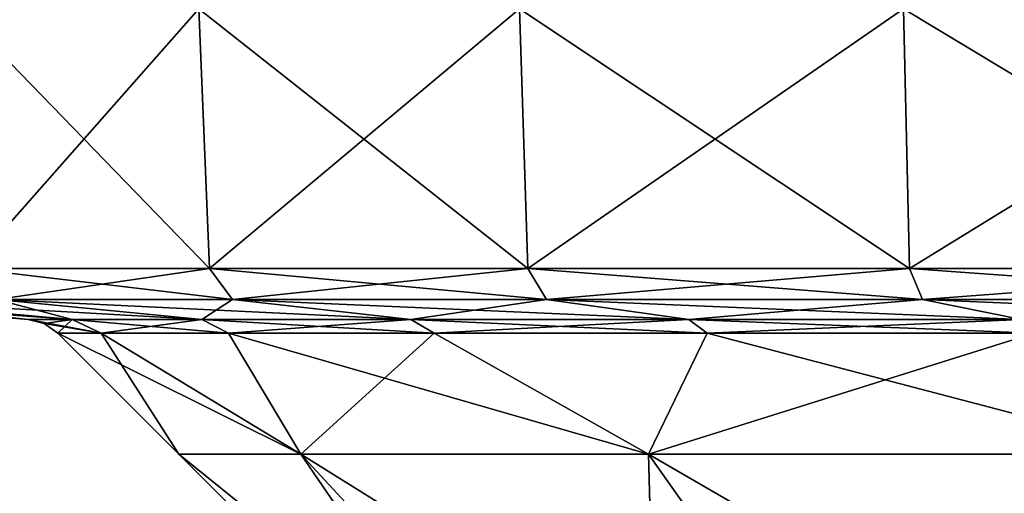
# Model space of a CAD drawing. Extents: x -226 to 210, y 0 to 1475.
# Tile 6 of 102: x -175 to -77, y 181 to 229. Entities that reach past the tile are written whole.
import ezdxf

# ---------------------------------------------------------------- set-up
doc = ezdxf.new("R2010")
doc.units = 0
doc.header["$LTSCALE"] = 117.934031
for name, color, linetype in [('880', 7, 'CONTINUOUS'), ('881', 7, 'CONTINUOUS'), ('882', 7, 'CONTINUOUS'), ('883', 7, 'CONTINUOUS'), ('884', 7, 'CONTINUOUS'), ('885', 7, 'CONTINUOUS'), ('886', 7, 'CONTINUOUS'), ('887', 7, 'CONTINUOUS'), ('888', 7, 'CONTINUOUS'), ('889', 7, 'CONTINUOUS')]:
    doc.layers.add(name, color=color, linetype=linetype)

msp = doc.modelspace()

# ---------------------------------------------------------------- linework, layer by layer
at = {"layer": '880', "color": 7, "linetype": 'CONTINUOUS'}
for points in [[(-157.618, 229.644, 125.697), (-181.637, 229.644, 87.472), (-156.56, 203.822, 124.853), (-157.618, 229.644, 125.697)], [(-156.56, 203.822, 124.853), (-181.637, 229.644, 87.472), (-180.417, 203.822, 86.884), (-156.56, 203.822, 124.853)], [(-125.697, 229.644, 157.618), (-157.618, 229.644, 125.697), (-124.853, 203.822, 156.56), (-125.697, 229.644, 157.618)], [(-124.853, 203.822, 156.56), (-157.618, 229.644, 125.697), (-156.56, 203.822, 124.853), (-124.853, 203.822, 156.56)], [(-87.472, 229.644, 181.637), (-125.697, 229.644, 157.618), (-86.884, 203.822, 180.417), (-87.472, 229.644, 181.637)], [(-86.884, 203.822, 180.417), (-125.697, 229.644, 157.618), (-124.853, 203.822, 156.56), (-86.884, 203.822, 180.417)], [(-44.861, 229.644, 196.547), (-87.472, 229.644, 181.637), (-44.559, 203.822, 195.228), (-44.861, 229.644, 196.547)], [(-44.559, 203.822, 195.228), (-87.472, 229.644, 181.637), (-86.884, 203.822, 180.417), (-44.559, 203.822, 195.228)]]:
    msp.add_3dface(points, dxfattribs=at)
at = {"layer": '881', "color": 7, "linetype": 'CONTINUOUS'}
for points in [[(-181.637, 229.644, -87.472), (-157.618, 229.644, -125.697), (-180.417, 203.822, -86.884), (-181.637, 229.644, -87.472)], [(-180.417, 203.822, -86.884), (-157.618, 229.644, -125.697), (-156.56, 203.822, -124.853), (-180.417, 203.822, -86.884)], [(-157.618, 229.644, -125.697), (-125.697, 229.644, -157.618), (-156.56, 203.822, -124.853), (-157.618, 229.644, -125.697)], [(-156.56, 203.822, -124.853), (-125.697, 229.644, -157.618), (-124.853, 203.822, -156.56), (-156.56, 203.822, -124.853)], [(-125.697, 229.644, -157.618), (-87.472, 229.644, -181.637), (-124.853, 203.822, -156.56), (-125.697, 229.644, -157.618)], [(-124.853, 203.822, -156.56), (-87.472, 229.644, -181.637), (-86.884, 203.822, -180.417), (-124.853, 203.822, -156.56)], [(-87.472, 229.644, -181.637), (-44.861, 229.644, -196.547), (-86.884, 203.822, -180.417), (-87.472, 229.644, -181.637)], [(-86.884, 203.822, -180.417), (-44.861, 229.644, -196.547), (-44.559, 203.822, -195.228), (-86.884, 203.822, -180.417)]]:
    msp.add_3dface(points, dxfattribs=at)
at = {"layer": '882', "color": 7, "linetype": 'CONTINUOUS'}
for points in [[(-180.417, 203.822, -86.884), (-156.56, 203.822, -124.853), (-177.749, 200.755, -85.599), (-180.417, 203.822, -86.884)], [(-177.749, 200.755, -85.599), (-156.56, 203.822, -124.853), (-154.244, 200.755, -123.006), (-177.749, 200.755, -85.599)], [(-156.56, 203.822, -124.853), (-124.853, 203.822, -156.56), (-154.244, 200.755, -123.006), (-156.56, 203.822, -124.853)], [(-154.244, 200.755, -123.006), (-124.853, 203.822, -156.56), (-123.006, 200.755, -154.244), (-154.244, 200.755, -123.006)], [(-124.853, 203.822, -156.56), (-86.884, 203.822, -180.417), (-123.006, 200.755, -154.244), (-124.853, 203.822, -156.56)], [(-123.006, 200.755, -154.244), (-86.884, 203.822, -180.417), (-85.599, 200.755, -177.749), (-123.006, 200.755, -154.244)], [(-86.884, 203.822, -180.417), (-44.559, 203.822, -195.228), (-85.599, 200.755, -177.749), (-86.884, 203.822, -180.417)], [(-85.599, 200.755, -177.749), (-44.559, 203.822, -195.228), (-43.9, 200.755, -192.34), (-85.599, 200.755, -177.749)]]:
    msp.add_3dface(points, dxfattribs=at)
at = {"layer": '883', "color": 7, "linetype": 'CONTINUOUS'}
for points in [[(-156.56, 203.822, 124.853), (-180.417, 203.822, 86.884), (-154.244, 200.755, 123.006), (-156.56, 203.822, 124.853)], [(-154.244, 200.755, 123.006), (-180.417, 203.822, 86.884), (-177.749, 200.755, 85.599), (-154.244, 200.755, 123.006)], [(-124.853, 203.822, 156.56), (-156.56, 203.822, 124.853), (-123.006, 200.755, 154.244), (-124.853, 203.822, 156.56)], [(-123.006, 200.755, 154.244), (-156.56, 203.822, 124.853), (-154.244, 200.755, 123.006), (-123.006, 200.755, 154.244)], [(-86.884, 203.822, 180.417), (-124.853, 203.822, 156.56), (-85.599, 200.755, 177.749), (-86.884, 203.822, 180.417)], [(-85.599, 200.755, 177.749), (-124.853, 203.822, 156.56), (-123.006, 200.755, 154.244), (-85.599, 200.755, 177.749)], [(-44.559, 203.822, 195.228), (-86.884, 203.822, 180.417), (-43.9, 200.755, 192.34), (-44.559, 203.822, 195.228)], [(-43.9, 200.755, 192.34), (-86.884, 203.822, 180.417), (-85.599, 200.755, 177.749), (-43.9, 200.755, 192.34)]]:
    msp.add_3dface(points, dxfattribs=at)
at = {"layer": '884', "color": 7, "linetype": 'CONTINUOUS'}
for points in [[(-192.34, 200.755, 43.9), (-197.286, 200.755), (-170.209, 198.769, 38.849), (-192.34, 200.755, 43.9)], [(-170.209, 198.769, 38.849), (-197.286, 200.755), (-174.586, 198.769), (-170.209, 198.769, 38.849)], [(-177.749, 200.755, 85.599), (-192.34, 200.755, 43.9), (-157.297, 198.769, 75.75), (-177.749, 200.755, 85.599)], [(-157.297, 198.769, 75.75), (-192.34, 200.755, 43.9), (-170.209, 198.769, 38.849), (-157.297, 198.769, 75.75)], [(-154.244, 200.755, 123.006), (-177.749, 200.755, 85.599), (-136.497, 198.769, 108.853), (-154.244, 200.755, 123.006)], [(-136.497, 198.769, 108.853), (-177.749, 200.755, 85.599), (-157.297, 198.769, 75.75), (-136.497, 198.769, 108.853)], [(-123.006, 200.755, 154.244), (-154.244, 200.755, 123.006), (-108.853, 198.769, 136.497), (-123.006, 200.755, 154.244)], [(-108.853, 198.769, 136.497), (-154.244, 200.755, 123.006), (-136.497, 198.769, 108.853), (-108.853, 198.769, 136.497)], [(-85.599, 200.755, 177.749), (-123.006, 200.755, 154.244), (-75.75, 198.769, 157.297), (-85.599, 200.755, 177.749)], [(-75.75, 198.769, 157.297), (-123.006, 200.755, 154.244), (-108.853, 198.769, 136.497), (-75.75, 198.769, 157.297)], [(-43.9, 200.755, 192.34), (-85.599, 200.755, 177.749), (-38.849, 198.769, 170.209), (-43.9, 200.755, 192.34)], [(-38.849, 198.769, 170.209), (-85.599, 200.755, 177.749), (-75.75, 198.769, 157.297), (-38.849, 198.769, 170.209)]]:
    msp.add_3dface(points, dxfattribs=at)
at = {"layer": '885', "color": 7, "linetype": 'CONTINUOUS'}
for points in [[(-197.286, 200.755), (-192.34, 200.755, -43.9), (-174.586, 198.769), (-197.286, 200.755)], [(-192.34, 200.755, -43.9), (-177.749, 200.755, -85.599), (-170.209, 198.769, -38.849), (-192.34, 200.755, -43.9)], [(-174.586, 198.769), (-192.34, 200.755, -43.9), (-170.209, 198.769, -38.849), (-174.586, 198.769)], [(-177.749, 200.755, -85.599), (-154.244, 200.755, -123.006), (-157.297, 198.769, -75.75), (-177.749, 200.755, -85.599)], [(-170.209, 198.769, -38.849), (-177.749, 200.755, -85.599), (-157.297, 198.769, -75.75), (-170.209, 198.769, -38.849)], [(-157.297, 198.769, -75.75), (-154.244, 200.755, -123.006), (-136.497, 198.769, -108.853), (-157.297, 198.769, -75.75)], [(-154.244, 200.755, -123.006), (-123.006, 200.755, -154.244), (-136.497, 198.769, -108.853), (-154.244, 200.755, -123.006)], [(-136.497, 198.769, -108.853), (-123.006, 200.755, -154.244), (-108.853, 198.769, -136.497), (-136.497, 198.769, -108.853)], [(-123.006, 200.755, -154.244), (-85.599, 200.755, -177.749), (-108.853, 198.769, -136.497), (-123.006, 200.755, -154.244)], [(-108.853, 198.769, -136.497), (-85.599, 200.755, -177.749), (-75.75, 198.769, -157.297), (-108.853, 198.769, -136.497)], [(-85.599, 200.755, -177.749), (-43.9, 200.755, -192.34), (-75.75, 198.769, -157.297), (-85.599, 200.755, -177.749)]]:
    msp.add_3dface(points, dxfattribs=at)
at = {"layer": '886', "color": 7, "linetype": 'CONTINUOUS'}
for points in [[(-174.586, 198.769), (-170.209, 198.769, -38.849), (-172.993, 198.342), (-174.586, 198.769)], [(-172.993, 198.342), (-170.209, 198.769, -38.849), (-171.641, 197.396), (-172.993, 198.342)], [(-171.641, 197.396), (-170.209, 198.769, -38.849), (-167.338, 197.396, -38.194), (-171.641, 197.396)], [(-170.209, 198.769, -38.849), (-157.297, 198.769, -75.75), (-167.338, 197.396, -38.194), (-170.209, 198.769, -38.849)], [(-167.338, 197.396, -38.194), (-157.297, 198.769, -75.75), (-154.643, 197.396, -74.472), (-167.338, 197.396, -38.194)], [(-157.297, 198.769, -75.75), (-136.497, 198.769, -108.853), (-154.643, 197.396, -74.472), (-157.297, 198.769, -75.75)], [(-154.643, 197.396, -74.472), (-136.497, 198.769, -108.853), (-134.195, 197.396, -107.017), (-154.643, 197.396, -74.472)], [(-136.497, 198.769, -108.853), (-108.853, 198.769, -136.497), (-134.195, 197.396, -107.017), (-136.497, 198.769, -108.853)], [(-134.195, 197.396, -107.017), (-108.853, 198.769, -136.497), (-107.017, 197.396, -134.195), (-134.195, 197.396, -107.017)], [(-108.853, 198.769, -136.497), (-75.75, 198.769, -157.297), (-107.017, 197.396, -134.195), (-108.853, 198.769, -136.497)], [(-107.017, 197.396, -134.195), (-75.75, 198.769, -157.297), (-74.472, 197.396, -154.643), (-107.017, 197.396, -134.195)]]:
    msp.add_3dface(points, dxfattribs=at)
at = {"layer": '887', "color": 7, "linetype": 'CONTINUOUS'}
for points in [[(-170.209, 198.769, 38.849), (-174.586, 198.769), (-167.338, 197.396, 38.194), (-170.209, 198.769, 38.849)], [(-174.586, 198.769), (-172.993, 198.342), (-167.338, 197.396, 38.194), (-174.586, 198.769)], [(-172.993, 198.342), (-171.641, 197.396), (-167.338, 197.396, 38.194), (-172.993, 198.342)], [(-157.297, 198.769, 75.75), (-170.209, 198.769, 38.849), (-154.643, 197.396, 74.472), (-157.297, 198.769, 75.75)], [(-154.643, 197.396, 74.472), (-170.209, 198.769, 38.849), (-167.338, 197.396, 38.194), (-154.643, 197.396, 74.472)], [(-136.497, 198.769, 108.853), (-157.297, 198.769, 75.75), (-134.195, 197.396, 107.017), (-136.497, 198.769, 108.853)], [(-134.195, 197.396, 107.017), (-157.297, 198.769, 75.75), (-154.643, 197.396, 74.472), (-134.195, 197.396, 107.017)], [(-108.853, 198.769, 136.497), (-136.497, 198.769, 108.853), (-107.017, 197.396, 134.195), (-108.853, 198.769, 136.497)], [(-107.017, 197.396, 134.195), (-136.497, 198.769, 108.853), (-134.195, 197.396, 107.017), (-107.017, 197.396, 134.195)], [(-75.75, 198.769, 157.297), (-108.853, 198.769, 136.497), (-74.472, 197.396, 154.643), (-75.75, 198.769, 157.297)], [(-74.472, 197.396, 154.643), (-108.853, 198.769, 136.497), (-107.017, 197.396, 134.195), (-74.472, 197.396, 154.643)]]:
    msp.add_3dface(points, dxfattribs=at)
at = {"layer": '888', "color": 7, "linetype": 'CONTINUOUS'}
for points in [[(-167.338, 197.396, 38.194), (-171.641, 197.396), (-147.447, 185.35, 61.075), (-167.338, 197.396, 38.194)], [(-147.447, 185.35, 61.075), (-171.641, 197.396), (-159.596, 185.35), (-147.447, 185.35, 61.075)], [(-154.643, 197.396, 74.472), (-167.338, 197.396, 38.194), (-147.447, 185.35, 61.075), (-154.643, 197.396, 74.472)], [(-134.195, 197.396, 107.017), (-154.643, 197.396, 74.472), (-112.851, 185.35, 112.851), (-134.195, 197.396, 107.017)], [(-112.851, 185.35, 112.851), (-154.643, 197.396, 74.472), (-147.447, 185.35, 61.075), (-112.851, 185.35, 112.851)], [(-107.017, 197.396, 134.195), (-134.195, 197.396, 107.017), (-112.851, 185.35, 112.851), (-107.017, 197.396, 134.195)], [(-61.075, 185.35, 147.447), (-107.017, 197.396, 134.195), (-112.851, 185.35, 112.851), (-61.075, 185.35, 147.447)], [(-74.472, 197.396, 154.643), (-107.017, 197.396, 134.195), (-61.075, 185.35, 147.447), (-74.472, 197.396, 154.643)], [(-147.447, 185.35, 61.075), (-159.596, 185.35), (-111.835, 146.804, 46.324), (-147.447, 185.35, 61.075)], [(-111.835, 146.804, 46.324), (-159.596, 185.35), (-121.049, 146.804), (-111.835, 146.804, 46.324)], [(-112.851, 185.35, 112.851), (-147.447, 185.35, 61.075), (-85.595, 146.804, 85.595), (-112.851, 185.35, 112.851)], [(-85.595, 146.804, 85.595), (-147.447, 185.35, 61.075), (-111.835, 146.804, 46.324), (-85.595, 146.804, 85.595)], [(-61.075, 185.35, 147.447), (-112.851, 185.35, 112.851), (-46.324, 146.804, 111.835), (-61.075, 185.35, 147.447)], [(-46.324, 146.804, 111.835), (-112.851, 185.35, 112.851), (-85.595, 146.804, 85.595), (-46.324, 146.804, 111.835)]]:
    msp.add_3dface(points, dxfattribs=at)
at = {"layer": '889', "color": 7, "linetype": 'CONTINUOUS'}
for points in [[(-171.641, 197.396), (-167.338, 197.396, -38.194), (-159.596, 185.35), (-171.641, 197.396)], [(-167.338, 197.396, -38.194), (-154.643, 197.396, -74.472), (-147.447, 185.35, -61.075), (-167.338, 197.396, -38.194)], [(-159.596, 185.35), (-167.338, 197.396, -38.194), (-147.447, 185.35, -61.075), (-159.596, 185.35)], [(-154.643, 197.396, -74.472), (-134.195, 197.396, -107.017), (-147.447, 185.35, -61.075), (-154.643, 197.396, -74.472)], [(-147.447, 185.35, -61.075), (-134.195, 197.396, -107.017), (-112.851, 185.35, -112.851), (-147.447, 185.35, -61.075)], [(-134.195, 197.396, -107.017), (-107.017, 197.396, -134.195), (-112.851, 185.35, -112.851), (-134.195, 197.396, -107.017)], [(-107.017, 197.396, -134.195), (-74.472, 197.396, -154.643), (-112.851, 185.35, -112.851), (-107.017, 197.396, -134.195)], [(-112.851, 185.35, -112.851), (-74.472, 197.396, -154.643), (-61.075, 185.35, -147.447), (-112.851, 185.35, -112.851)], [(-121.049, 146.804), (-159.596, 185.35), (-147.447, 185.35, -61.075), (-121.049, 146.804)], [(-121.049, 146.804), (-147.447, 185.35, -61.075), (-111.835, 146.804, -46.324), (-121.049, 146.804)], [(-147.447, 185.35, -61.075), (-112.851, 185.35, -112.851), (-111.835, 146.804, -46.324), (-147.447, 185.35, -61.075)], [(-112.851, 185.35, -112.851), (-61.075, 185.35, -147.447), (-85.595, 146.804, -85.595), (-112.851, 185.35, -112.851)], [(-111.835, 146.804, -46.324), (-112.851, 185.35, -112.851), (-85.595, 146.804, -85.595), (-111.835, 146.804, -46.324)], [(-85.595, 146.804, -85.595), (-61.075, 185.35, -147.447), (-46.324, 146.804, -111.835), (-85.595, 146.804, -85.595)]]:
    msp.add_3dface(points, dxfattribs=at)

doc.saveas('drawing.dxf')
